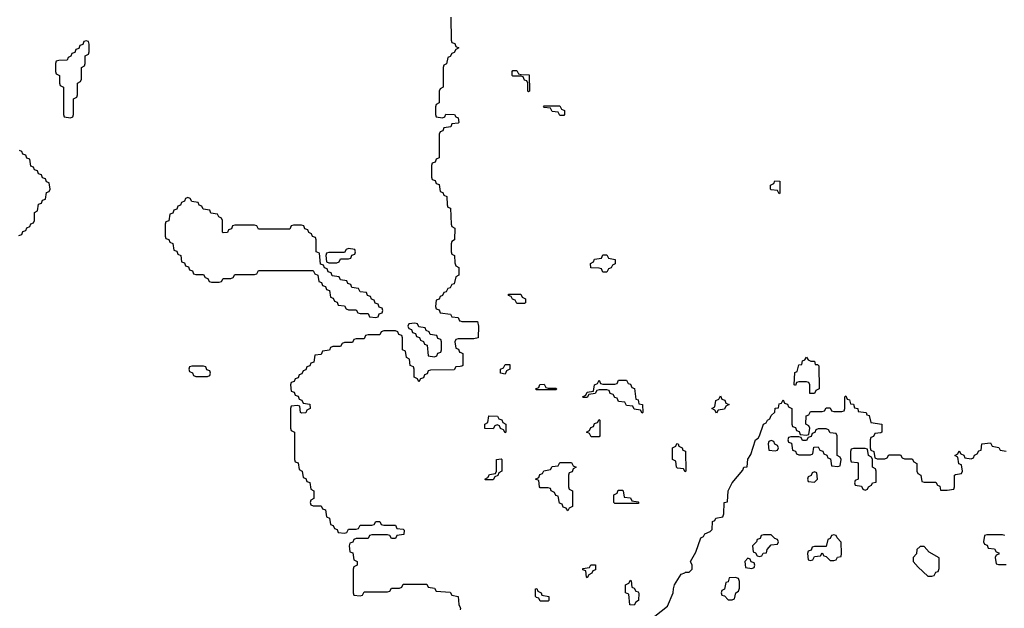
# Model space of a CAD drawing. Header units: inches. Extents: x 2886961 to 3052306, y 543424 to 918523.
# Tile 31 of 117: x 2897751 to 2902780, y 787630 to 790634. Entities that reach past the tile are written whole.
import ezdxf

# ---------------------------------------------------------------- set-up
doc = ezdxf.new("R2010")
doc.units = ezdxf.units.IN
doc.header["$MEASUREMENT"] = 0
for name, color, linetype in [('C8798', 7, 'Continuous'), ('C8799', 7, 'Continuous'), ('C9708', 7, 'Continuous'), ('C9709', 7, 'Continuous')]:
    doc.layers.add(name, color=color, linetype=linetype)

msp = doc.modelspace()

# ---------------------------------------------------------------- linework, layer by layer
at = {"layer": 'C8798', "color": 6}
for points in [[(2899894, 790000), (2899894, 789930), (2899878, 789922), (2899872.7, 789907.3), (2899858, 789902), (2899854, 789890), (2899854, 789830), (2899858, 789818), (2899872.7, 789812.7), (2899878, 789798), (2899892.7, 789792.7), (2899898, 789758), (2899912.7, 789752.7), (2899918, 789738), (2899932.7, 789732.7), (2899934, 789690), (2899938, 789678), (2899951.6, 789671.6), (2899954, 789590), (2899958, 789578), (2899974, 789570), (2899972, 789510), (2899958, 789502), (2899954, 789490), (2899954, 789450), (2899958, 789438), (2899972, 789430), (2899972.7, 789392.7), (2899978, 789378), (2899994, 789370), (2899994, 789330), (2899978, 789322), (2899970, 789286), (2899958, 789282), (2899950, 789266), (2899938, 789262), (2899930, 789246), (2899918, 789242), (2899910, 789226), (2899898, 789222), (2899892.7, 789207.3), (2899878, 789202), (2899874, 789170), (2899878, 789158), (2899892.7, 789152.7), (2899898, 789138), (2899951.6, 789131.6), (2899958, 789118), (2899990, 789114), (2899998, 789098), (2900000, 789097.3)], [(2897747.3, 789532.7), (2897762, 789538), (2897767.3, 789552.7), (2897782, 789558), (2897787.3, 789572.7), (2897802, 789578), (2897807.3, 789592.7), (2897822, 789598), (2897826, 789610), (2897826, 789650), (2897842, 789658), (2897847.3, 789692.7), (2897862, 789698), (2897867.3, 789712.7), (2897882, 789718), (2897887.3, 789752.7), (2897902, 789758), (2897906, 789770), (2897902, 789802), (2897887.3, 789807.3), (2897882, 789822), (2897867.3, 789827.3), (2897862, 789842), (2897847.3, 789847.3), (2897842, 789862), (2897827.3, 789867.3), (2897822, 789882), (2897807.3, 789887.3), (2897802, 789922), (2897787.3, 789927.3), (2897782, 789942), (2897767.3, 789947.3), (2897762, 789962), (2897750, 789966)], [(2900000, 788864.7), (2899978, 788862), (2899970, 788848), (2899850, 788846), (2899838, 788842), (2899832.7, 788827.3), (2899818, 788822), (2899812.7, 788807.3), (2899798, 788802), (2899790, 788786), (2899782, 788802), (2899766, 788810), (2899766, 788850), (2899762, 788862), (2899746, 788870), (2899742, 788902), (2899726, 788910), (2899722, 788942), (2899706, 788950), (2899706, 789010), (2899702, 789022), (2899687.3, 789027.3), (2899682, 789042), (2899670, 789046), (2899610, 789046), (2899598, 789042), (2899590, 789026), (2899530, 789026), (2899518, 789022), (2899510, 789006), (2899470, 789006), (2899458, 789002), (2899450, 788986), (2899410, 788986), (2899398, 788982), (2899390, 788966), (2899350, 788966), (2899338, 788962), (2899332.7, 788947.3), (2899298, 788942), (2899290, 788926), (2899258, 788922), (2899252.7, 788887.3), (2899238, 788882), (2899232.7, 788867.3), (2899218, 788862), (2899212.7, 788847.3), (2899198, 788842), (2899192.7, 788827.3), (2899178, 788822), (2899172.7, 788807.3), (2899158, 788802), (2899152.7, 788787.3), (2899138, 788782), (2899134, 788770), (2899138, 788738), (2899152.7, 788732.7), (2899158, 788718), (2899172.7, 788712.7), (2899178, 788698), (2899192.7, 788692.7), (2899198, 788678), (2899232.7, 788672.7), (2899234, 788650), (2899218, 788642), (2899212.7, 788627.3), (2899190, 788626), (2899186, 788630), (2899182, 788662), (2899170, 788666), (2899138, 788662), (2899134, 788650), (2899134, 788550), (2899138, 788538), (2899154, 788530), (2899154, 788390), (2899158, 788378), (2899172.7, 788372.7), (2899178, 788338), (2899194, 788330), (2899198, 788298), (2899212.7, 788292.7), (2899218, 788278), (2899232.7, 788272.7), (2899238, 788238), (2899254, 788230), (2899254, 788190), (2899238, 788182), (2899234, 788170), (2899238, 788158), (2899250, 788154), (2899290, 788154), (2899298, 788138), (2899312.7, 788132.7), (2899318, 788098), (2899334, 788090), (2899338, 788058), (2899352.7, 788052.7), (2899358, 788038), (2899372.7, 788032.7), (2899378, 788018), (2899410, 788014), (2899422, 788018), (2899430, 788034), (2899470, 788034), (2899482, 788038), (2899490, 788054), (2899550, 788054), (2899562, 788058), (2899570, 788074), (2899590, 788074), (2899598, 788058), (2899610, 788054), (2899670, 788054), (2899678, 788038), (2899710, 788034), (2899714, 788030), (2899712.7, 788007.3), (2899678, 788002), (2899670, 787986), (2899650, 787986), (2899642, 788002), (2899630, 788006), (2899550, 788006), (2899538, 788002), (2899530, 787986), (2899470, 787986), (2899458, 787982), (2899452.7, 787967.3), (2899438, 787962), (2899434, 787950), (2899438, 787918), (2899452.7, 787912.7), (2899458, 787878), (2899474, 787870), (2899474, 787850), (2899458, 787842), (2899454, 787830), (2899454, 787710), (2899458, 787698), (2899490, 787694), (2899502, 787698), (2899510, 787714), (2899630, 787714), (2899642, 787718), (2899650, 787734), (2899690, 787734), (2899702, 787738), (2899710, 787754), (2899830, 787754), (2899838, 787738), (2899870, 787734), (2899878, 787718), (2899950, 787712), (2899958, 787698), (2899991.3, 787691.3), (2899994, 787650), (2900000, 787635)], [(2900000, 789006), (2899990, 789006), (2899978, 789002), (2899974, 788990), (2899978, 788958), (2899992.7, 788952.7), (2899998, 788938), (2900000, 788937)]]:
    msp.add_lwpolyline(points, dxfattribs=at)
for points in [[(2898610, 789726), (2898598, 789722), (2898592.7, 789707.3), (2898578, 789702), (2898572.7, 789687.3), (2898558, 789682), (2898552.7, 789667.3), (2898538, 789662), (2898532.7, 789647.3), (2898518, 789642), (2898512.7, 789607.3), (2898498, 789602), (2898494, 789590), (2898494, 789530), (2898498, 789518), (2898512.7, 789512.7), (2898518, 789498), (2898532.7, 789492.7), (2898538, 789458), (2898552.7, 789452.7), (2898558, 789438), (2898574, 789430), (2898578, 789398), (2898592.7, 789392.7), (2898598, 789378), (2898612.7, 789372.7), (2898618, 789358), (2898632.7, 789352.7), (2898638, 789338), (2898650, 789334), (2898690, 789334), (2898698, 789318), (2898712.7, 789312.7), (2898718, 789298), (2898730, 789294), (2898770, 789294), (2898782, 789298), (2898790, 789314), (2898830, 789314), (2898842, 789318), (2898850, 789334), (2898950, 789334), (2898962, 789338), (2898970, 789354), (2899250, 789354), (2899258, 789338), (2899274, 789330), (2899278, 789298), (2899292.7, 789292.7), (2899298, 789278), (2899312.7, 789272.7), (2899318, 789258), (2899332.7, 789252.7), (2899338, 789218), (2899352.7, 789212.7), (2899358, 789198), (2899372.7, 789192.7), (2899378, 789178), (2899410, 789174), (2899418, 789158), (2899430, 789154), (2899470, 789154), (2899478, 789138), (2899490, 789134), (2899530, 789134), (2899538, 789118), (2899570, 789114), (2899582, 789118), (2899587.3, 789132.7), (2899602, 789138), (2899606, 789150), (2899602, 789162), (2899587.3, 789167.3), (2899582, 789182), (2899567.3, 789187.3), (2899562, 789202), (2899547.3, 789207.3), (2899542, 789222), (2899527.3, 789227.3), (2899522, 789242), (2899490, 789246), (2899482, 789262), (2899447.3, 789267.3), (2899442, 789282), (2899427.3, 789287.3), (2899422, 789302), (2899390, 789306), (2899382, 789322), (2899347.3, 789327.3), (2899342, 789342), (2899327.3, 789347.3), (2899322, 789362), (2899307.3, 789367.3), (2899302, 789382), (2899287.3, 789387.3), (2899282, 789442), (2899266, 789450), (2899266, 789510), (2899262, 789522), (2899247.3, 789527.3), (2899242, 789542), (2899227.3, 789547.3), (2899222, 789562), (2899207.3, 789567.3), (2899202, 789582), (2899190, 789586), (2899150, 789586), (2899138, 789582), (2899130, 789566), (2898970, 789566), (2898962, 789582), (2898950, 789586), (2898850, 789586), (2898838, 789582), (2898832.7, 789567.3), (2898818, 789562), (2898812.7, 789547.3), (2898790, 789546), (2898786, 789550), (2898786, 789610), (2898782, 789622), (2898767.3, 789627.3), (2898762, 789642), (2898727.3, 789647.3), (2898722, 789662), (2898687.3, 789667.3), (2898682, 789682), (2898667.3, 789687.3), (2898662, 789702), (2898630, 789706), (2898622, 789722)], [(2899430, 789466), (2899418, 789462), (2899410, 789446), (2899330, 789446), (2899318, 789442), (2899314, 789430), (2899318, 789398), (2899330, 789394), (2899370, 789394), (2899382, 789398), (2899390, 789414), (2899430, 789414), (2899442, 789418), (2899447.3, 789432.7), (2899462, 789438), (2899466, 789450), (2899462, 789462)], [(2899770, 789086), (2899738, 789082), (2899734, 789070), (2899738, 789058), (2899752.7, 789052.7), (2899758, 789038), (2899772.7, 789032.7), (2899778, 789018), (2899792.7, 789012.7), (2899798, 788998), (2899812.7, 788992.7), (2899818, 788978), (2899832.7, 788972.7), (2899838, 788918), (2899870, 788914), (2899882, 788918), (2899887.3, 788932.7), (2899902, 788938), (2899906, 788950), (2899906, 788990), (2899902, 789002), (2899887.3, 789007.3), (2899882, 789022), (2899847.3, 789027.3), (2899842, 789042), (2899827.3, 789047.3), (2899822, 789062), (2899790, 789066), (2899782, 789082)], [(2898690, 788866), (2898630, 788866), (2898618, 788862), (2898614, 788850), (2898618, 788838), (2898632.7, 788832.7), (2898638, 788818), (2898650, 788814), (2898710, 788814), (2898722, 788818), (2898726, 788830), (2898722, 788842), (2898707.3, 788847.3), (2898702, 788862)]]:
    msp.add_lwpolyline(points, close=True, dxfattribs=at)
at = {"layer": 'C8799', "color": 6}
msp.add_lwpolyline([(2899952.7, 790647.3), (2899954, 790530), (2899958, 790518), (2899972.7, 790512.7), (2899978, 790498), (2899994, 790490), (2899978, 790482), (2899970, 790466), (2899958, 790462), (2899950, 790446), (2899938, 790442), (2899931.3, 790408.7), (2899918, 790402), (2899914, 790390), (2899914, 790290), (2899898, 790282), (2899894, 790270), (2899894, 790210), (2899878, 790202), (2899874, 790190), (2899874, 790150), (2899878, 790138), (2899910, 790134), (2899922, 790138), (2899928, 790152), (2899971.1, 790151.1), (2899978, 790138), (2899990, 790134), (2899994, 790110), (2899990, 790106), (2899958, 790102), (2899952.7, 790087.3), (2899918, 790082), (2899912.7, 790067.3), (2899898, 790062), (2899894, 790050), (2899894, 790000)], dxfattribs=at)
msp.add_lwpolyline([(2898090, 790526), (2898078, 790522), (2898072.7, 790507.3), (2898058, 790502), (2898052.7, 790487.3), (2898038, 790482), (2898032.7, 790467.3), (2898018, 790462), (2898012.7, 790447.3), (2897998, 790442), (2897992.7, 790427.3), (2897950, 790426), (2897938, 790422), (2897934, 790410), (2897934, 790370), (2897938, 790358), (2897954, 790350), (2897954, 790310), (2897958, 790298), (2897974, 790290), (2897974, 790150), (2897978, 790138), (2898010, 790134), (2898022, 790138), (2898026, 790150), (2898026, 790230), (2898042, 790238), (2898046, 790250), (2898046, 790310), (2898062, 790318), (2898066, 790330), (2898066, 790390), (2898082, 790398), (2898086, 790410), (2898086, 790450), (2898102, 790458), (2898106, 790470), (2898106, 790510), (2898102, 790522)], close=True, dxfattribs=at)
at = {"layer": 'C9708', "color": 6}
for points in [[(2901630, 789746), (2901622, 789762), (2901590, 789766), (2901586, 789770), (2901586, 789790), (2901602, 789798), (2901608.4, 789811.6), (2901634, 789810), (2901634, 789750)], [(2900730, 789346), (2900722, 789362), (2900710, 789366), (2900667.3, 789367.3), (2900666, 789390), (2900682, 789398), (2900687.3, 789412.7), (2900722, 789418), (2900730, 789434), (2900750, 789434), (2900758, 789418), (2900792, 789410), (2900791.6, 789388.4), (2900778, 789382), (2900772.7, 789367.3), (2900758, 789362), (2900750, 789346)], [(2900290, 789186), (2900282, 789202), (2900267.3, 789207.3), (2900262, 789222), (2900247.3, 789227.3), (2900247.3, 789232.7), (2900310, 789234), (2900318, 789218), (2900334, 789210), (2900334, 789190), (2900330, 789186)], [(2900230, 788826), (2900206, 788830), (2900206, 788850), (2900222, 788858), (2900230, 788874), (2900254, 788874), (2900254, 788850), (2900238, 788842)], [(2901814, 788874), (2901826, 788874), (2901832, 788868), (2901834, 788750), (2901818, 788742), (2901810, 788726), (2901786, 788726), (2901786, 788770), (2901782, 788782), (2901770, 788786), (2901730, 788786), (2901718, 788782), (2901712.7, 788767.3), (2901706, 788770), (2901710, 788834), (2901722, 788838), (2901730, 788872), (2901746, 788874), (2901750, 788894), (2901762, 788898), (2901770, 788912), (2901778, 788898), (2901792, 788892), (2901810, 788891.3)], [(2900450, 788754), (2900490, 788754), (2900494, 788750), (2900490, 788746), (2900390, 788746), (2900386, 788750), (2900402, 788758), (2900407.3, 788772.7), (2900430, 788774), (2900438, 788758)], [(2900930, 788626), (2900922, 788642), (2900890, 788646), (2900882, 788662), (2900850, 788666), (2900842, 788682), (2900810, 788686), (2900802, 788702), (2900790, 788706), (2900782, 788722), (2900767.3, 788727.3), (2900762, 788742), (2900750, 788746), (2900710, 788746), (2900698, 788742), (2900690, 788726), (2900658, 788722), (2900650, 788706), (2900630, 788706), (2900626, 788710), (2900642, 788718), (2900650, 788734), (2900682, 788738), (2900686, 788770), (2900702, 788778), (2900710, 788794), (2900718, 788778), (2900730, 788774), (2900790, 788774), (2900802, 788778), (2900810, 788794), (2900850, 788794), (2900858, 788778), (2900870, 788774), (2900878, 788758), (2900891.6, 788751.6), (2900898, 788698), (2900910, 788694), (2900914, 788674), (2900932, 788670), (2900934, 788630)], [(2901310, 788626), (2901302, 788642), (2901286, 788650), (2901302, 788658), (2901306, 788690), (2901322, 788698), (2901330, 788714), (2901338, 788698), (2901352.7, 788692.7), (2901358, 788678), (2901374, 788670), (2901358, 788662), (2901350, 788646), (2901318, 788642)], [(2900230, 788526), (2900222, 788542), (2900207.3, 788547.3), (2900202, 788562), (2900190, 788566), (2900178, 788562), (2900170, 788546), (2900127.3, 788547.3), (2900126, 788570), (2900142, 788578), (2900147.3, 788612.7), (2900191.6, 788611.6), (2900198, 788598), (2900212.7, 788592.7), (2900218, 788578), (2900234, 788570), (2900234, 788530)], [(2900670, 788506), (2900662, 788522), (2900646, 788530), (2900662, 788538), (2900667.3, 788552.7), (2900682, 788558), (2900687.3, 788572.7), (2900702, 788578), (2900710, 788594), (2900714, 788590), (2900714, 788510), (2900710, 788506)], [(2901870, 788546), (2901830, 788546), (2901818, 788542), (2901812.7, 788527.3), (2901798, 788522), (2901792.7, 788507.3), (2901778, 788502), (2901770, 788486), (2901750, 788486), (2901742, 788502), (2901730, 788506), (2901690, 788506), (2901678, 788502), (2901674, 788490), (2901678, 788478), (2901692.7, 788472.7), (2901698, 788438), (2901712.7, 788432.7), (2901718, 788418), (2901730, 788414), (2901790, 788414), (2901802, 788418), (2901807.3, 788452.7), (2901830, 788454), (2901838, 788438), (2901852.7, 788432.7), (2901858, 788418), (2901872.7, 788412.7), (2901878, 788398), (2901892.7, 788392.7), (2901898, 788358), (2901930, 788354), (2901942, 788358), (2901946, 788390), (2901942, 788402), (2901926, 788410), (2901926, 788510), (2901922, 788522), (2901890, 788526), (2901882, 788542)], [(2901150, 788326), (2901142, 788342), (2901110, 788346), (2901106, 788350), (2901102, 788382), (2901086, 788390), (2901086, 788450), (2901102, 788458), (2901108, 788472), (2901114, 788470), (2901118, 788458), (2901134, 788450), (2901138, 788438), (2901151.6, 788431.6), (2901154, 788330)], [(2901590, 788486), (2901578, 788482), (2901574, 788470), (2901578, 788438), (2901610, 788434), (2901622, 788438), (2901626, 788450), (2901622, 788462), (2901607.3, 788467.3), (2901602, 788482)], [(2902070, 788446), (2902010, 788446), (2901998, 788442), (2901994, 788430), (2901994, 788390), (2901998, 788378), (2902030, 788374), (2902034, 788370), (2902034, 788290), (2902018, 788282), (2902014, 788270), (2902018, 788258), (2902050, 788254), (2902058, 788238), (2902070, 788234), (2902082, 788238), (2902086, 788250), (2902102, 788258), (2902106, 788270), (2902126, 788274), (2902126, 788330), (2902122, 788342), (2902106, 788350), (2902106, 788390), (2902102, 788402), (2902086, 788410), (2902082, 788442)], [(2900130, 788286), (2900126, 788290), (2900142, 788298), (2900150, 788314), (2900182, 788318), (2900186, 788330), (2900186, 788390), (2900210, 788394), (2900214, 788390), (2900214, 788330), (2900198, 788322), (2900192.7, 788307.3), (2900178, 788302), (2900170, 788286)], [(2900550, 788128), (2900542, 788142), (2900527.3, 788147.3), (2900522, 788162), (2900507.3, 788167.3), (2900502, 788202), (2900490, 788206), (2900482, 788222), (2900466, 788230), (2900462, 788242), (2900450, 788246), (2900410, 788246), (2900406, 788250), (2900402, 788282), (2900386, 788290), (2900402, 788298), (2900407.3, 788312.7), (2900422, 788318), (2900427.3, 788332.7), (2900462, 788338), (2900470, 788354), (2900502, 788358), (2900510, 788374), (2900570, 788374), (2900578, 788358), (2900594, 788350), (2900578, 788342), (2900572.7, 788327.3), (2900558, 788322), (2900554, 788310), (2900554, 788250), (2900558, 788238), (2900574, 788230), (2900574, 788150), (2900558, 788142)], [(2901810, 788326), (2901798, 788322), (2901792.7, 788307.3), (2901778, 788302), (2901774, 788290), (2901778, 788278), (2901810, 788274), (2901826, 788290), (2901822, 788322)], [(2900790, 788166), (2900786, 788170), (2900786, 788210), (2900802, 788218), (2900807.3, 788232.7), (2900830, 788234), (2900834, 788230), (2900838, 788198), (2900870, 788194), (2900878, 788178), (2900910, 788174), (2900914, 788170), (2900910, 788166)], [(2901590, 788006), (2901550, 788006), (2901538, 788002), (2901532.7, 787987.3), (2901518, 787982), (2901514, 787970), (2901494, 787950), (2901498, 787918), (2901510, 787914), (2901518, 787898), (2901530, 787894), (2901542, 787898), (2901548.4, 787911.6), (2901566, 787914), (2901568.7, 787931.3), (2901590, 787954), (2901622, 787958), (2901626, 787970), (2901622, 787982), (2901607.3, 787987.3)], [(2901910, 788006), (2901898, 788002), (2901890, 787986), (2901878, 787982), (2901870, 787946), (2901810, 787946), (2901798, 787942), (2901792.7, 787927.3), (2901778, 787922), (2901774, 787910), (2901778, 787878), (2901790, 787874), (2901802, 787878), (2901810, 787894), (2901842, 787898), (2901850, 787914), (2901858, 787898), (2901870, 787894), (2901890, 787874), (2901910, 787874), (2901922, 787878), (2901928.4, 787891.6), (2901946, 787894), (2901948, 787910), (2901947.3, 787967.3), (2901926, 787990), (2901922, 788002)], [(2902370, 787946), (2902350, 787946), (2902334, 787930), (2902331.3, 787908.7), (2902314, 787890), (2902314, 787870), (2902339.8, 787839.8), (2902390, 787794), (2902410, 787794), (2902422, 787798), (2902430, 787814), (2902442, 787818), (2902447.3, 787832.7), (2902447.3, 787887.3), (2902396.4, 787916.4)], [(2901470, 787886), (2901454, 787870), (2901458, 787838), (2901490, 787834), (2901502, 787838), (2901506, 787850), (2901502, 787862), (2901487.3, 787867.3), (2901482, 787882)], [(2900650, 787786), (2900646, 787790), (2900642, 787822), (2900627.3, 787827.3), (2900627.3, 787832.7), (2900662, 787838), (2900668.4, 787851.6), (2900691.6, 787851.6), (2900692.7, 787827.3), (2900678, 787822), (2900674, 787810), (2900658, 787802)], [(2900890, 787646), (2900867.3, 787647.3), (2900862, 787702), (2900846, 787710), (2900846, 787750), (2900862, 787758), (2900870, 787774), (2900874, 787770), (2900878, 787738), (2900890, 787734), (2900898, 787718), (2900910, 787714), (2900912.7, 787707.3), (2900912, 787670), (2900898, 787662)], [(2901407.3, 787787.3), (2901374, 787786), (2901370, 787766), (2901358, 787762), (2901351.6, 787728.4), (2901338, 787722), (2901334, 787710), (2901338, 787698), (2901350, 787694), (2901370, 787674), (2901390, 787674), (2901402, 787678), (2901408, 787710), (2901422, 787718), (2901427.3, 787732.7), (2901427.3, 787767.3), (2901422, 787782)], [(2900410, 787666), (2900402, 787682), (2900390, 787686), (2900386, 787690), (2900386, 787730), (2900391.6, 787731.6), (2900398, 787718), (2900414, 787710), (2900418, 787698), (2900454, 787690), (2900454, 787670), (2900450, 787666)]]:
    msp.add_lwpolyline(points, close=True, dxfattribs=at)
for points in [[(2900000, 789097.3), (2900010, 789094), (2900090, 789094), (2900094, 789070), (2900092, 789010), (2900070, 789006), (2900000, 789006)], [(2900000, 788937), (2900014, 788930), (2900014, 788870), (2900010, 788866), (2900000, 788864.7)], [(2900995.3, 787590), (2901059.3, 787640.7), (2901089.3, 787710), (2901089.6, 787730), (2901096, 787750), (2901130, 787804.7), (2901149, 787811), (2901150, 787814), (2901170, 787814), (2901186, 787830), (2901186, 787850), (2901178, 787870), (2901203.7, 787916.3), (2901230, 787990.8), (2901244, 787996), (2901250, 788010.8), (2901278, 788022), (2901288, 788032), (2901290, 788074), (2901302, 788078), (2901306, 788090), (2901342, 788098), (2901347.3, 788112.7), (2901349.2, 788170), (2901366, 788174), (2901369.3, 788229.3), (2901390, 788271.3), (2901444.7, 788335.3), (2901450, 788351.3), (2901467.3, 788352.7), (2901470, 788392), (2901485.2, 788414.8), (2901509.5, 788490), (2901522, 788498), (2901529.5, 788510.5), (2901549.3, 788570), (2901563.1, 788576.9), (2901570, 788591.3), (2901582, 788598), (2901590, 788614), (2901608.7, 788631.3), (2901610, 788651.3), (2901627.3, 788652.7), (2901630, 788674), (2901642, 788678), (2901650, 788694), (2901658, 788678), (2901672.7, 788672.7), (2901678, 788658), (2901694, 788650), (2901694, 788570), (2901698, 788558), (2901712.7, 788552.7), (2901718, 788538), (2901732.7, 788532.7), (2901738, 788518), (2901770, 788514), (2901782, 788518), (2901786, 788550), (2901782, 788562), (2901766, 788570), (2901767.3, 788612.7), (2901782, 788618), (2901790, 788634), (2901850, 788634), (2901862, 788638), (2901870, 788654), (2901890, 788654), (2901898, 788638), (2901910, 788634), (2901950, 788634), (2901962, 788638), (2901966, 788650), (2901966, 788710), (2901970, 788714), (2901978, 788698), (2901990, 788694), (2901994, 788674), (2902010, 788672), (2902014, 788654), (2902032, 788650), (2902034, 788634), (2902074, 788630), (2902078, 788618), (2902090, 788614), (2902098, 788578), (2902154, 788570), (2902154, 788530), (2902150, 788526), (2902118, 788522), (2902112.7, 788507.3), (2902098, 788502), (2902094, 788490), (2902094, 788450), (2902098, 788438), (2902114, 788430), (2902118, 788398), (2902130, 788394), (2902170, 788394), (2902182, 788398), (2902190, 788414), (2902250, 788414), (2902258, 788398), (2902270, 788394), (2902310, 788394), (2902318, 788378), (2902334, 788370), (2902334, 788330), (2902338, 788318), (2902354, 788310), (2902358, 788278), (2902370, 788274), (2902430, 788274), (2902438, 788258), (2902450, 788254), (2902454, 788234), (2902487.3, 788232.7), (2902522, 788238), (2902526, 788250), (2902526, 788310), (2902530, 788314), (2902562, 788318), (2902566, 788330), (2902562, 788362), (2902547.3, 788367.3), (2902542, 788402), (2902528, 788410), (2902542, 788418), (2902550, 788434), (2902558, 788418), (2902572.7, 788412.7), (2902578, 788398), (2902610, 788394), (2902622, 788398), (2902627.3, 788412.7), (2902642, 788418), (2902650, 788434), (2902662, 788438), (2902666, 788470), (2902710, 788474), (2902718, 788458), (2902751.6, 788451.6), (2902758, 788438), (2902790, 788432)], [(2902782, 788002), (2902770, 788006), (2902690, 788006), (2902678, 788002), (2902674, 787970), (2902678, 787958), (2902692.7, 787952.7), (2902698, 787938), (2902730, 787934), (2902738, 787918), (2902752.7, 787912.7), (2902752.7, 787907.3), (2902738, 787902), (2902734, 787890), (2902738, 787858), (2902750, 787854), (2902790, 787854)], [(2900000, 787635), (2900002, 787630), (2900000, 787622.7)]]:
    msp.add_lwpolyline(points, dxfattribs=at)
at = {"layer": 'C9709', "color": 6}
for points in [[(2900350, 790266), (2900346, 790270), (2900346, 790310), (2900342, 790322), (2900330, 790326), (2900322, 790342), (2900310, 790346), (2900270, 790346), (2900266, 790350), (2900266, 790370), (2900270, 790374), (2900290, 790374), (2900298, 790358), (2900310, 790354), (2900352.7, 790352.7), (2900354, 790270)], [(2900510, 790146), (2900502, 790162), (2900470, 790166), (2900462, 790182), (2900430, 790186), (2900426, 790190), (2900430, 790194), (2900510, 790194), (2900518, 790178), (2900534, 790170), (2900534, 790150), (2900530, 790146)]]:
    msp.add_lwpolyline(points, close=True, dxfattribs=at)

doc.saveas('drawing.dxf')
